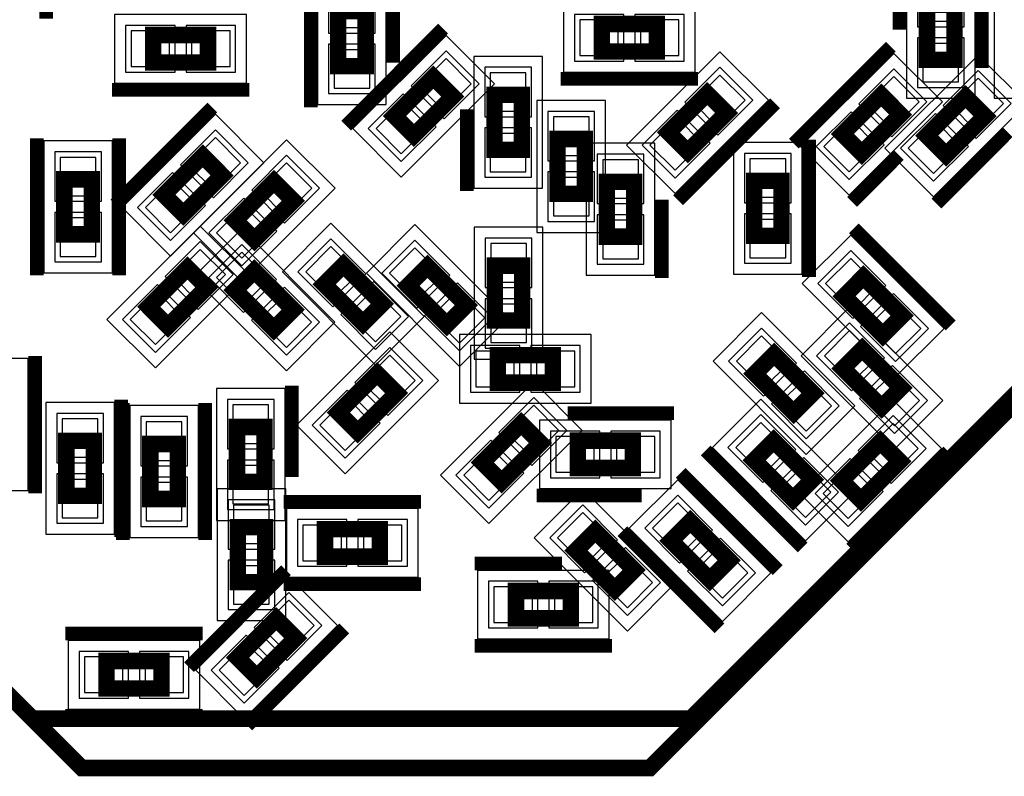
# Model space of a CAD drawing. Extents: x -10 to 137, y -26 to 190.
# Tile 32 of 57: x 60.23 to 69.35, y 78.41 to 85.41. Entities that reach past the tile are written whole.
import ezdxf

# ---------------------------------------------------------------- set-up
doc = ezdxf.new("R2010")
doc.units = 0
for name, color, linetype in [('PG_ASSEMBLY_BOTTOM', 52, 'CONTINUOUS'), ('PG_DFA_BOUND_BOTTOM', 254, 'CONTINUOUS'), ('PG_PLACE_BOUND_BOTTOM', 73, 'CONTINUOUS'), ('PG_SILKSCREEN_BOTTOM', 2, 'CONTINUOUS'), ('PIN_BOTTOM', 1, 'CONTINUOUS'), ('PIN_PASTEMASK_BOTTOM', 132, 'CONTINUOUS'), ('PIN_SOLDERMASK_BOTTOM', 212, 'CONTINUOUS')]:
    doc.layers.add(name, color=color, linetype=linetype)

msp = doc.modelspace()

# ---------------------------------------------------------------- linework, layer by layer
at = {"layer": 'PG_ASSEMBLY_BOTTOM', "const_width": 0.1524}
for points in [[(61.3156, 89.5858), (68.5038, 89.5858), (70.3326, 87.757), (70.3326, 82.8294), (66.4464, 78.9432), (60.3504, 78.9432), (59.436, 79.8576), (59.436, 88.6714), (60.3504, 89.5858), (61.3156, 89.5858)], [(68.8848, 85.546598), (68.8848, 85.038601), (68.6308, 85.038601), (68.6308, 85.546598), (68.8848, 85.546598)], [(63.180707, 84.980711), (63.180707, 85.488711), (63.434707, 85.488711), (63.434707, 84.980711), (63.180707, 84.980711)], [(66.129743, 85.115786), (65.621743, 85.115786), (65.621743, 85.369786), (66.129743, 85.369786), (66.129743, 85.115786)], [(61.976, 85.0138), (61.468, 85.0138), (61.468, 85.2678), (61.976, 85.2678), (61.976, 85.0138)], [(63.702557, 84.519077), (64.061769, 84.878286), (64.241373, 84.69868), (63.882163, 84.339471), (63.702557, 84.519077)], [(64.626767, 84.206558), (64.626767, 84.714558), (64.880767, 84.714558), (64.880767, 84.206558), (64.626767, 84.206558)], [(66.775815, 84.547184), (66.416606, 84.187975), (66.237, 84.367581), (66.596209, 84.72679), (66.775815, 84.547184)], [(67.847479, 84.352577), (68.206689, 84.711786), (68.386295, 84.532183), (68.027083, 84.172971), (67.847479, 84.352577)], [(68.628324, 84.337294), (68.987533, 84.696503), (69.167139, 84.516897), (68.807929, 84.157688), (68.628324, 84.337294)], [(65.21066, 83.798573), (65.21066, 84.306573), (65.46466, 84.306573), (65.46466, 83.798573), (65.21066, 83.798573)], [(61.567284, 83.789731), (61.926495, 84.148943), (62.106099, 83.969337), (61.746889, 83.610127), (61.567284, 83.789731)], [(60.645937, 83.424253), (60.645937, 83.932253), (60.899937, 83.932253), (60.899937, 83.424253), (60.645937, 83.424253)], [(62.765714, 83.733546), (62.406505, 83.374337), (62.226899, 83.553943), (62.586108, 83.913152), (62.765714, 83.733546)], [(65.66728, 83.4025), (65.66728, 83.9105), (65.92128, 83.9105), (65.92128, 83.4025), (65.66728, 83.4025)], [(67.2846, 83.918801), (67.2846, 83.410801), (67.0306, 83.410801), (67.0306, 83.918801), (67.2846, 83.918801)], [(61.426946, 82.754231), (61.786155, 83.113441), (61.965761, 82.933835), (61.606552, 82.574625), (61.426946, 82.754231)], [(63.230516, 83.140423), (63.589725, 82.781214), (63.41012, 82.601608), (63.05091, 82.960817), (63.230516, 83.140423)], [(64.8843, 83.1342), (64.8843, 82.6262), (64.6303, 82.6262), (64.6303, 83.1342), (64.8843, 83.1342)], [(62.404841, 83.086887), (62.764053, 82.727678), (62.584447, 82.548072), (62.225237, 82.907281), (62.404841, 83.086887)], [(64.007672, 83.127403), (64.366884, 82.768191), (64.187278, 82.588588), (63.828069, 82.947797), (64.007672, 83.127403)], [(68.042457, 83.03038), (68.401669, 82.671171), (68.222063, 82.491565), (67.862854, 82.850774), (68.042457, 83.03038)], [(67.216807, 82.313122), (67.576017, 81.953913), (67.396411, 81.774307), (67.037201, 82.133516), (67.216807, 82.313122)], [(68.211471, 81.823984), (67.852262, 82.183194), (68.031868, 82.362799), (68.391077, 82.003588), (68.211471, 81.823984)], [(65.166766, 82.052165), (64.658766, 82.052165), (64.658766, 82.306165), (65.166766, 82.306165), (65.166766, 82.052165)], [(63.182368, 81.775714), (63.54158, 82.134923), (63.721183, 81.955317), (63.361971, 81.596111), (63.182368, 81.775714)], [(64.514138, 81.313327), (64.873348, 81.672537), (65.052953, 81.492933), (64.693742, 81.133721), (64.514138, 81.313327)], [(62.498039, 81.641373), (62.498039, 81.133373), (62.244039, 81.133373), (62.244039, 81.641373), (62.498039, 81.641373)], [(60.918354, 81.513086), (60.918354, 81.005086), (60.664352, 81.005086), (60.664352, 81.513086), (60.918354, 81.513086)], [(65.907488, 81.261547), (65.399488, 81.261547), (65.399488, 81.515547), (65.907488, 81.515547), (65.907488, 81.261547)], [(67.210876, 81.513545), (67.570086, 81.154336), (67.39048, 80.97473), (67.031271, 81.333939), (67.210876, 81.513545)], [(68.378921, 81.324404), (68.019712, 80.965195), (67.840106, 81.144801), (68.199315, 81.50401), (68.378921, 81.324404)], [(61.696214, 81.483952), (61.696214, 80.975952), (61.442214, 80.975952), (61.442214, 81.483952), (61.696214, 81.483952)], [(66.44071, 80.767331), (66.79992, 80.408122), (66.620314, 80.228516), (66.261104, 80.587726), (66.44071, 80.767331)], [(62.251308, 80.206345), (62.251308, 80.714342), (62.505308, 80.714342), (62.505308, 80.206345), (62.251308, 80.206345)], [(63.566401, 80.4418), (63.058401, 80.4418), (63.058401, 80.6958), (63.566401, 80.6958), (63.566401, 80.4418)], [(65.561121, 80.678561), (65.92033, 80.319352), (65.740724, 80.139746), (65.381515, 80.498955), (65.561121, 80.678561)], [(64.826119, 80.124808), (65.334119, 80.124808), (65.334119, 79.870808), (64.826119, 79.870808), (64.826119, 80.124808)], [(62.787543, 79.68791), (62.428333, 79.328701), (62.248727, 79.508307), (62.607937, 79.867516), (62.787543, 79.68791)], [(61.036799, 79.4766), (61.544799, 79.4766), (61.544799, 79.2226), (61.036799, 79.2226), (61.036799, 79.4766)]]:
    msp.add_lwpolyline(points, dxfattribs=at)
at = {"layer": 'PG_DFA_BOUND_BOTTOM'}
for points in [[(69.0753, 85.902797), (68.4403, 85.902797), (68.4403, 84.682399), (69.0753, 84.682399)], [(69.8881, 85.9028), (69.2531, 85.9028), (69.2531, 84.682401), (69.8881, 84.682401)], [(62.990207, 84.624512), (63.625207, 84.624512), (63.625207, 85.844911), (62.990207, 85.844911)], [(66.485943, 84.925286), (66.485943, 85.560286), (65.265544, 85.560286), (65.265544, 84.925286)], [(62.332199, 84.8233), (62.332199, 85.4583), (61.111801, 85.4583), (61.111801, 84.8233)], [(63.315985, 84.401909), (63.764996, 83.952895), (64.627948, 84.815848), (64.178937, 85.264861)], [(64.436267, 83.850358), (65.071267, 83.850358), (65.071267, 85.070757), (64.436267, 85.070757)], [(67.16239, 84.664352), (66.713377, 85.113365), (65.850425, 84.250413), (66.299438, 83.8014)], [(67.460904, 84.235409), (67.909918, 83.786396), (68.77287, 84.649348), (68.323856, 85.098362)], [(68.241748, 84.220126), (68.690762, 83.771113), (69.553714, 84.634065), (69.1047, 85.083078)], [(65.02016, 83.442373), (65.65516, 83.442373), (65.65516, 84.662772), (65.02016, 84.662772)], [(61.180711, 83.672566), (61.629722, 83.223552), (62.492674, 84.086504), (62.043663, 84.535518)], [(60.455437, 83.068053), (61.090437, 83.068053), (61.090437, 84.288452), (60.455437, 84.288452)], [(63.152289, 83.850714), (62.703276, 84.299727), (61.840323, 83.436775), (62.289337, 82.987761)], [(65.47678, 83.046301), (66.11178, 83.046301), (66.11178, 84.2667), (65.47678, 84.2667)], [(67.4751, 84.275), (66.8401, 84.275), (66.8401, 83.054601), (67.4751, 83.054601)], [(61.040371, 82.637064), (61.489384, 82.18805), (62.352337, 83.051002), (61.903323, 83.500016)], [(63.113349, 83.526998), (62.664335, 83.077985), (63.527287, 82.215032), (63.976301, 82.664046)], [(63.890505, 83.513978), (63.441494, 83.064965), (64.304446, 82.202012), (64.753457, 82.651026)], [(65.0748, 83.490399), (64.4398, 83.490399), (64.4398, 82.270001), (65.0748, 82.270001)], [(62.287673, 83.473463), (61.838662, 83.024449), (62.701614, 82.161497), (63.150626, 82.61051)], [(67.92529, 83.416955), (67.476279, 82.967942), (68.339231, 82.104989), (68.788242, 82.554003)], [(67.09964, 82.699697), (66.650626, 82.250684), (67.513578, 81.387732), (67.962592, 81.836745)], [(68.328639, 81.437409), (68.777653, 81.886422), (67.9147, 82.749375), (67.465687, 82.300361)], [(62.795795, 81.658546), (63.244804, 81.209533), (64.107756, 82.072485), (63.658747, 82.521499)], [(65.522965, 81.861665), (65.522965, 82.496665), (64.302566, 82.496665), (64.302566, 81.861665)], [(60.312686, 82.274054), (59.677686, 82.274054), (59.677686, 81.053656), (60.312686, 81.053656)], [(64.127563, 81.19616), (64.576574, 80.747149), (65.439526, 81.610101), (64.990515, 82.059112)], [(62.688539, 81.997573), (62.053539, 81.997573), (62.053539, 80.777174), (62.688539, 80.777174)], [(61.108854, 81.869285), (60.473852, 81.869285), (60.473852, 80.648886), (61.108854, 80.648886)], [(67.093709, 81.900121), (66.644695, 81.451107), (67.507648, 80.588155), (67.956661, 81.037168)], [(68.765496, 81.441572), (68.316483, 81.890586), (67.45353, 81.027633), (67.902544, 80.57862)], [(61.886714, 81.840151), (61.251714, 81.840151), (61.251714, 80.619752), (61.886714, 80.619752)], [(66.263688, 81.071047), (66.263688, 81.706047), (65.043289, 81.706047), (65.043289, 81.071047)], [(66.323543, 81.153907), (65.874529, 80.704893), (66.737481, 79.841941), (67.186495, 80.290954)], [(62.060808, 79.850143), (62.695808, 79.850143), (62.695808, 81.070541), (62.060808, 81.070541)], [(65.443953, 81.065136), (64.99494, 80.616123), (65.857892, 79.75317), (66.306906, 80.202184)], [(63.9226, 80.2513), (63.9226, 80.8863), (62.702201, 80.8863), (62.702201, 80.2513)], [(64.469919, 80.315308), (64.469919, 79.680308), (65.690318, 79.680308), (65.690318, 80.315308)], [(63.174118, 79.805078), (62.725104, 80.254091), (61.862152, 79.391139), (62.311166, 78.942126)], [(60.6806, 79.6671), (60.6806, 79.0321), (61.900999, 79.0321), (61.900999, 79.6671)]]:
    msp.add_lwpolyline(points, close=True, dxfattribs=at)
at = {"layer": 'PG_PLACE_BOUND_BOTTOM'}
for points in [[(63.180707, 84.980711), (63.180707, 85.488711), (63.434707, 85.488711), (63.434707, 84.980711)], [(68.8848, 85.546598), (68.8848, 85.038601), (68.6308, 85.038601), (68.6308, 85.546598)], [(66.129743, 85.115786), (65.621743, 85.115786), (65.621743, 85.369786), (66.129743, 85.369786)], [(61.976, 85.0138), (61.468, 85.0138), (61.468, 85.2678), (61.976, 85.2678)], [(63.702557, 84.519077), (64.061769, 84.878286), (64.241373, 84.69868), (63.882163, 84.339471)], [(64.626767, 84.206558), (64.626767, 84.714558), (64.880767, 84.714558), (64.880767, 84.206558)], [(66.775815, 84.547184), (66.416606, 84.187975), (66.237, 84.367581), (66.596209, 84.72679)], [(67.847479, 84.352577), (68.206689, 84.711786), (68.386295, 84.532183), (68.027083, 84.172971)], [(68.628324, 84.337294), (68.987533, 84.696503), (69.167139, 84.516897), (68.807929, 84.157688)], [(65.21066, 83.798573), (65.21066, 84.306573), (65.46466, 84.306573), (65.46466, 83.798573)], [(61.567284, 83.789731), (61.926495, 84.148943), (62.106099, 83.969337), (61.746889, 83.610127)], [(60.645937, 83.424253), (60.645937, 83.932253), (60.899937, 83.932253), (60.899937, 83.424253)], [(62.765714, 83.733546), (62.406505, 83.374337), (62.226899, 83.553943), (62.586108, 83.913152)], [(65.66728, 83.4025), (65.66728, 83.9105), (65.92128, 83.9105), (65.92128, 83.4025)], [(67.2846, 83.918801), (67.2846, 83.410801), (67.0306, 83.410801), (67.0306, 83.918801)], [(63.230516, 83.140423), (63.589725, 82.781214), (63.41012, 82.601608), (63.05091, 82.960817)], [(64.007672, 83.127403), (64.366884, 82.768191), (64.187278, 82.588588), (63.828069, 82.947797)], [(64.8843, 83.1342), (64.8843, 82.6262), (64.6303, 82.6262), (64.6303, 83.1342)], [(61.426946, 82.754231), (61.786155, 83.113441), (61.965761, 82.933835), (61.606552, 82.574625)], [(62.404841, 83.086887), (62.764053, 82.727678), (62.584447, 82.548072), (62.225237, 82.907281)], [(68.042457, 83.03038), (68.401669, 82.671171), (68.222063, 82.491565), (67.862854, 82.850774)], [(65.166766, 82.052165), (64.658766, 82.052165), (64.658766, 82.306165), (65.166766, 82.306165)], [(67.216807, 82.313122), (67.576017, 81.953913), (67.396411, 81.774307), (67.037201, 82.133516)], [(68.211471, 81.823984), (67.852262, 82.183194), (68.031868, 82.362799), (68.391077, 82.003588)], [(63.182368, 81.775714), (63.54158, 82.134923), (63.721183, 81.955317), (63.361971, 81.596111)], [(64.514138, 81.313327), (64.873348, 81.672537), (65.052953, 81.492933), (64.693742, 81.133721)], [(62.498039, 81.641373), (62.498039, 81.133373), (62.244039, 81.133373), (62.244039, 81.641373)], [(60.918354, 81.513086), (60.918354, 81.005086), (60.664352, 81.005086), (60.664352, 81.513086)], [(61.696214, 81.483952), (61.696214, 80.975952), (61.442214, 80.975952), (61.442214, 81.483952)], [(65.907488, 81.261547), (65.399488, 81.261547), (65.399488, 81.515547), (65.907488, 81.515547)], [(67.210876, 81.513545), (67.570086, 81.154336), (67.39048, 80.97473), (67.031271, 81.333939)], [(68.378921, 81.324404), (68.019712, 80.965195), (67.840106, 81.144801), (68.199315, 81.50401)], [(66.44071, 80.767331), (66.79992, 80.408122), (66.620314, 80.228516), (66.261104, 80.587726)], [(62.251308, 80.206345), (62.251308, 80.714342), (62.505308, 80.714342), (62.505308, 80.206345)], [(63.566401, 80.4418), (63.058401, 80.4418), (63.058401, 80.6958), (63.566401, 80.6958)], [(65.561121, 80.678561), (65.92033, 80.319352), (65.740724, 80.139746), (65.381515, 80.498955)], [(64.826119, 80.124808), (65.334119, 80.124808), (65.334119, 79.870808), (64.826119, 79.870808)], [(62.787543, 79.68791), (62.428333, 79.328701), (62.248727, 79.508307), (62.607937, 79.867516)], [(61.036799, 79.4766), (61.544799, 79.4766), (61.544799, 79.2226), (61.036799, 79.2226)]]:
    msp.add_lwpolyline(points, close=True, dxfattribs=at)
at = {"layer": 'PG_SILKSCREEN_BOTTOM'}
for points, const_width in [([(61.0108, 89.4588), (67.183, 89.4588), (70.485, 86.1568), (70.485, 82.9056), (66.0654, 78.486), (60.8076, 78.486), (58.9788, 80.3148), (58.9788, 87.4268), (61.0108, 89.4588)], 0.1524), ([(60.478629, 86.690185), (60.478629, 85.420185)], 0.127), ([(68.3768, 85.927601), (68.3768, 85.3186)], 0.127), ([(69.1388, 85.927601), (69.1388, 84.963)], 0.127), ([(63.688707, 85.0138), (63.688707, 85.869711)], 0.127), ([(62.926707, 84.599711), (62.926707, 85.6234)], 0.127), ([(63.253546, 84.429272), (64.151571, 85.327299)], 0.127), ([(67.398466, 84.262773), (68.29649, 85.1608)], 0.127), ([(66.510743, 84.861786), (65.240743, 84.861786)], 0.127), ([(62.357, 84.7598), (61.087, 84.7598)], 0.127), ([(67.224829, 84.636988), (66.326802, 83.738961)], 0.127), ([(61.118272, 83.699929), (62.016297, 84.597954)], 0.127), ([(64.372767, 83.825558), (64.372767, 84.582)], 0.127), ([(68.718125, 83.708674), (69.377824, 84.368373)], 0.127), ([(60.391937, 83.043253), (60.391937, 84.313253)], 0.127), ([(61.153937, 83.043253), (61.153937, 84.313253)], 0.127), ([(67.5386, 84.299801), (67.5386, 83.029801)], 0.127), ([(67.937281, 83.723958), (68.37016, 84.156837)], 0.127), ([(66.17528, 83.0215), (66.17528, 83.7438)], 0.127), ([(67.952656, 83.479394), (68.85068, 82.581366)], 0.127), ([(60.376186, 82.298855), (60.376186, 81.028855)], 0.127), ([(62.752039, 82.022373), (62.752039, 81.1784)], 0.127), ([(61.172352, 81.894086), (61.172352, 80.624083)], 0.127), ([(61.188214, 81.864952), (61.188214, 80.594952)], 0.127), ([(61.950214, 81.864952), (61.950214, 80.594952)], 0.127), ([(66.288488, 81.769547), (65.3034, 81.769547)], 0.127), ([(66.582257, 81.423744), (67.480284, 80.525717)], 0.127), ([(68.827934, 81.414209), (67.929907, 80.516181)], 0.127), ([(66.350906, 81.216345), (67.248933, 80.318318)], 0.127), ([(65.9892, 81.007547), (65.018488, 81.007547)], 0.127), ([(63.947401, 80.9498), (62.677401, 80.9498)], 0.127), ([(65.812091, 80.67753), (66.710118, 79.779503)], 0.127), ([(64.445119, 80.378808), (65.2526, 80.378808)], 0.127), ([(62.697741, 80.31653), (61.799714, 79.418503)], 0.127), ([(63.947401, 80.1878), (62.677401, 80.1878)], 0.127), ([(63.236556, 79.777714), (62.338529, 78.879687)], 0.127), ([(60.655799, 79.7306), (61.925799, 79.7306)], 0.127), ([(64.445119, 79.616808), (65.715119, 79.616808)], 0.127), ([(60.655799, 78.9686), (61.925799, 78.9686)], 0.127)]:
    msp.add_lwpolyline(points, dxfattribs=dict(at, const_width=const_width))
at = {"layer": 'PIN_BOTTOM'}
for points in [[(63.142607, 85.336911), (63.472807, 85.336911), (63.472807, 85.692511), (63.142607, 85.692511)], [(68.9229, 85.750397), (68.5927, 85.750397), (68.5927, 85.394797), (68.9229, 85.394797)], [(65.773544, 85.077686), (65.773544, 85.407886), (65.417944, 85.407886), (65.417944, 85.077686)], [(66.333543, 85.077686), (66.333543, 85.407886), (65.977943, 85.407886), (65.977943, 85.077686)], [(61.619801, 84.9757), (61.619801, 85.3059), (61.264201, 85.3059), (61.264201, 84.9757)], [(62.179799, 84.9757), (62.179799, 85.3059), (61.824199, 85.3059), (61.824199, 84.9757)], [(63.142607, 84.776912), (63.472807, 84.776912), (63.472807, 85.132512), (63.142607, 85.132512)], [(68.9229, 85.190399), (68.5927, 85.190399), (68.5927, 84.834799), (68.9229, 84.834799)], [(63.927489, 84.797888), (64.160975, 84.564402), (64.412422, 84.815849), (64.178936, 85.049336)], [(64.588667, 84.562757), (64.918867, 84.562757), (64.918867, 84.918357), (64.588667, 84.918357)], [(66.946865, 84.664353), (66.713378, 84.89784), (66.461931, 84.646393), (66.695418, 84.412906)], [(68.07241, 84.631389), (68.305897, 84.397902), (68.557344, 84.649349), (68.323858, 84.882836)], [(68.853255, 84.616106), (69.086741, 84.382619), (69.338189, 84.634066), (69.104702, 84.867553)], [(63.531508, 84.401908), (63.764994, 84.168421), (64.016441, 84.419868), (63.782955, 84.653355)], [(65.17256, 84.154772), (65.50276, 84.154772), (65.50276, 84.510372), (65.17256, 84.510372)], [(66.550884, 84.268372), (66.317397, 84.501859), (66.06595, 84.250412), (66.299437, 84.016925)], [(67.67643, 84.235408), (67.909916, 84.001921), (68.161363, 84.253369), (67.927877, 84.486855)], [(68.457274, 84.220125), (68.69076, 83.986638), (68.942208, 84.238085), (68.708721, 84.471572)], [(61.792215, 84.068545), (62.025701, 83.835059), (62.277149, 84.086506), (62.043662, 84.319992)], [(64.588667, 84.002758), (64.918867, 84.002758), (64.918867, 84.358358), (64.588667, 84.358358)], [(60.607837, 83.780452), (60.938037, 83.780452), (60.938037, 84.136052), (60.607837, 84.136052)], [(67.3227, 84.1226), (66.9925, 84.1226), (66.9925, 83.767), (67.3227, 83.767)], [(62.936764, 83.850715), (62.703277, 84.084202), (62.45183, 83.832755), (62.685317, 83.599268)], [(65.62918, 83.7587), (65.95938, 83.7587), (65.95938, 84.1143), (65.62918, 84.1143)], [(65.17256, 83.594773), (65.50276, 83.594773), (65.50276, 83.950373), (65.17256, 83.950373)], [(61.396234, 83.672564), (61.62972, 83.439078), (61.881168, 83.690525), (61.647681, 83.924012)], [(62.540783, 83.454734), (62.307296, 83.688221), (62.055849, 83.436774), (62.289336, 83.203287)], [(60.607837, 83.220453), (60.938037, 83.220453), (60.938037, 83.576053), (60.607837, 83.576053)], [(65.62918, 83.198701), (65.95938, 83.198701), (65.95938, 83.554301), (65.62918, 83.554301)], [(67.3227, 83.562601), (66.9925, 83.562601), (66.9925, 83.207001), (67.3227, 83.207001)], [(63.113347, 83.311473), (62.87986, 83.077986), (63.131308, 82.826539), (63.364794, 83.060026)], [(64.9224, 83.337999), (64.5922, 83.337999), (64.5922, 82.982399), (64.9224, 82.982399)], [(61.651877, 83.033043), (61.885364, 82.799556), (62.136811, 83.051004), (61.903324, 83.28449)], [(62.287674, 83.257937), (62.054188, 83.02445), (62.305635, 82.773003), (62.539122, 83.00649)], [(63.890506, 83.298453), (63.657019, 83.064966), (63.908466, 82.813519), (64.141953, 83.047006)], [(67.925291, 83.20143), (67.691804, 82.967943), (67.943251, 82.716496), (68.176738, 82.949983)], [(61.255896, 82.637062), (61.489383, 82.403576), (61.74083, 82.655023), (61.507343, 82.888509)], [(62.683655, 82.861956), (62.450169, 82.62847), (62.701616, 82.377022), (62.935103, 82.610509)], [(63.509328, 82.915492), (63.275841, 82.682005), (63.527289, 82.430558), (63.760775, 82.664045)], [(64.286487, 82.902472), (64.053, 82.668985), (64.304447, 82.417538), (64.537934, 82.651025)], [(64.9224, 82.778001), (64.5922, 82.778001), (64.5922, 82.422401), (64.9224, 82.422401)], [(68.321272, 82.805449), (68.087785, 82.571962), (68.339232, 82.320515), (68.572719, 82.554002)], [(67.099638, 82.484172), (66.866152, 82.250685), (67.117599, 81.999238), (67.351086, 82.232725)], [(67.932659, 82.048915), (68.166146, 82.282402), (67.914699, 82.533849), (67.681212, 82.300363)], [(63.407299, 82.054526), (63.640786, 81.821039), (63.892233, 82.072486), (63.658746, 82.305973)], [(64.810566, 82.014065), (64.810566, 82.344265), (64.454966, 82.344265), (64.454966, 82.014065)], [(65.370565, 82.014065), (65.370565, 82.344265), (65.014965, 82.344265), (65.014965, 82.014065)], [(68.32864, 81.652934), (68.562127, 81.886421), (68.31068, 82.137868), (68.077193, 81.904382)], [(67.495619, 82.088191), (67.262133, 81.854704), (67.51358, 81.603257), (67.747066, 81.836744)], [(62.536139, 81.845173), (62.205939, 81.845173), (62.205939, 81.489573), (62.536139, 81.489573)], [(63.011318, 81.658545), (63.244805, 81.425058), (63.496252, 81.676506), (63.262765, 81.909992)], [(64.739069, 81.592139), (64.972556, 81.358653), (65.224003, 81.6101), (64.990517, 81.843586)], [(60.956452, 81.716885), (60.626252, 81.716885), (60.626252, 81.361285), (60.956452, 81.361285)], [(61.734314, 81.687751), (61.404114, 81.687751), (61.404114, 81.332151), (61.734314, 81.332151)], [(67.093707, 81.684595), (66.860221, 81.451108), (67.111668, 81.199661), (67.345155, 81.433148)], [(68.549971, 81.441573), (68.316484, 81.67506), (68.065037, 81.423613), (68.298523, 81.190126)], [(65.551289, 81.223447), (65.551289, 81.553647), (65.195689, 81.553647), (65.195689, 81.223447)], [(66.111288, 81.223447), (66.111288, 81.553647), (65.755688, 81.553647), (65.755688, 81.223447)], [(64.343088, 81.196158), (64.576575, 80.962672), (64.828022, 81.214119), (64.594536, 81.447605)], [(62.536139, 81.285174), (62.205939, 81.285174), (62.205939, 80.929574), (62.536139, 80.929574)], [(67.489688, 81.288614), (67.256202, 81.055128), (67.507649, 80.80368), (67.741136, 81.037167)], [(68.15399, 81.045592), (67.920503, 81.279079), (67.669056, 81.027632), (67.902543, 80.794145)], [(60.956452, 81.156886), (60.626252, 81.156886), (60.626252, 80.801286), (60.956452, 80.801286)], [(61.734314, 81.127752), (61.404114, 81.127752), (61.404114, 80.772152), (61.734314, 80.772152)], [(66.323541, 80.938381), (66.090055, 80.704895), (66.341502, 80.453447), (66.574989, 80.686934)], [(62.213208, 80.562541), (62.543408, 80.562541), (62.543408, 80.918141), (62.213208, 80.918141)], [(65.443952, 80.849611), (65.210465, 80.616124), (65.461913, 80.364677), (65.695399, 80.598164)], [(63.210201, 80.4037), (63.210201, 80.7339), (62.854601, 80.7339), (62.854601, 80.4037)], [(63.7702, 80.4037), (63.7702, 80.7339), (63.4146, 80.7339), (63.4146, 80.4037)], [(66.719522, 80.5424), (66.486036, 80.308914), (66.737483, 80.057466), (66.970969, 80.290953)], [(65.839933, 80.45363), (65.606446, 80.220143), (65.857894, 79.968696), (66.09138, 80.202183)], [(62.213208, 80.002543), (62.543408, 80.002543), (62.543408, 80.358143), (62.213208, 80.358143)], [(64.622319, 80.162908), (64.622319, 79.832708), (64.977919, 79.832708), (64.977919, 80.162908)], [(65.182318, 80.162908), (65.182318, 79.832708), (65.537918, 79.832708), (65.537918, 80.162908)], [(62.958592, 79.805079), (62.725106, 80.038566), (62.473659, 79.787119), (62.707145, 79.553632)], [(62.562612, 79.409098), (62.329125, 79.642585), (62.077678, 79.391138), (62.311164, 79.157651)], [(60.833, 79.5147), (60.833, 79.1845), (61.1886, 79.1845), (61.1886, 79.5147)], [(61.392999, 79.5147), (61.392999, 79.1845), (61.748599, 79.1845), (61.748599, 79.5147)]]:
    msp.add_lwpolyline(points, close=True, dxfattribs=at)
at = {"layer": 'PIN_PASTEMASK_BOTTOM'}
for points in [[(63.142607, 85.336911), (63.472807, 85.336911), (63.472807, 85.692511), (63.142607, 85.692511)], [(68.9229, 85.750397), (68.5927, 85.750397), (68.5927, 85.394797), (68.9229, 85.394797)], [(65.773544, 85.077686), (65.773544, 85.407886), (65.417944, 85.407886), (65.417944, 85.077686)], [(66.333543, 85.077686), (66.333543, 85.407886), (65.977943, 85.407886), (65.977943, 85.077686)], [(61.619801, 84.9757), (61.619801, 85.3059), (61.264201, 85.3059), (61.264201, 84.9757)], [(62.179799, 84.9757), (62.179799, 85.3059), (61.824199, 85.3059), (61.824199, 84.9757)], [(63.142607, 84.776912), (63.472807, 84.776912), (63.472807, 85.132512), (63.142607, 85.132512)], [(68.9229, 85.190399), (68.5927, 85.190399), (68.5927, 84.834799), (68.9229, 84.834799)], [(63.927489, 84.797888), (64.160975, 84.564402), (64.412422, 84.815849), (64.178936, 85.049336)], [(64.588667, 84.562757), (64.918867, 84.562757), (64.918867, 84.918357), (64.588667, 84.918357)], [(66.946865, 84.664353), (66.713378, 84.89784), (66.461931, 84.646393), (66.695418, 84.412906)], [(68.07241, 84.631389), (68.305897, 84.397902), (68.557344, 84.649349), (68.323858, 84.882836)], [(68.853255, 84.616106), (69.086741, 84.382619), (69.338189, 84.634066), (69.104702, 84.867553)], [(63.531508, 84.401908), (63.764994, 84.168421), (64.016441, 84.419868), (63.782955, 84.653355)], [(65.17256, 84.154772), (65.50276, 84.154772), (65.50276, 84.510372), (65.17256, 84.510372)], [(66.550884, 84.268372), (66.317397, 84.501859), (66.06595, 84.250412), (66.299437, 84.016925)], [(67.67643, 84.235408), (67.909916, 84.001921), (68.161363, 84.253369), (67.927877, 84.486855)], [(68.457274, 84.220125), (68.69076, 83.986638), (68.942208, 84.238085), (68.708721, 84.471572)], [(61.792215, 84.068545), (62.025701, 83.835059), (62.277149, 84.086506), (62.043662, 84.319992)], [(64.588667, 84.002758), (64.918867, 84.002758), (64.918867, 84.358358), (64.588667, 84.358358)], [(60.607837, 83.780452), (60.938037, 83.780452), (60.938037, 84.136052), (60.607837, 84.136052)], [(67.3227, 84.1226), (66.9925, 84.1226), (66.9925, 83.767), (67.3227, 83.767)], [(62.936764, 83.850715), (62.703277, 84.084202), (62.45183, 83.832755), (62.685317, 83.599268)], [(65.62918, 83.7587), (65.95938, 83.7587), (65.95938, 84.1143), (65.62918, 84.1143)], [(65.17256, 83.594773), (65.50276, 83.594773), (65.50276, 83.950373), (65.17256, 83.950373)], [(61.396234, 83.672564), (61.62972, 83.439078), (61.881168, 83.690525), (61.647681, 83.924012)], [(62.540783, 83.454734), (62.307296, 83.688221), (62.055849, 83.436774), (62.289336, 83.203287)], [(60.607837, 83.220453), (60.938037, 83.220453), (60.938037, 83.576053), (60.607837, 83.576053)], [(65.62918, 83.198701), (65.95938, 83.198701), (65.95938, 83.554301), (65.62918, 83.554301)], [(67.3227, 83.562601), (66.9925, 83.562601), (66.9925, 83.207001), (67.3227, 83.207001)], [(63.113347, 83.311473), (62.87986, 83.077986), (63.131308, 82.826539), (63.364794, 83.060026)], [(64.9224, 83.337999), (64.5922, 83.337999), (64.5922, 82.982399), (64.9224, 82.982399)], [(61.651877, 83.033043), (61.885364, 82.799556), (62.136811, 83.051004), (61.903324, 83.28449)], [(62.287674, 83.257937), (62.054188, 83.02445), (62.305635, 82.773003), (62.539122, 83.00649)], [(63.890506, 83.298453), (63.657019, 83.064966), (63.908466, 82.813519), (64.141953, 83.047006)], [(67.925291, 83.20143), (67.691804, 82.967943), (67.943251, 82.716496), (68.176738, 82.949983)], [(61.255896, 82.637062), (61.489383, 82.403576), (61.74083, 82.655023), (61.507343, 82.888509)], [(62.683655, 82.861956), (62.450169, 82.62847), (62.701616, 82.377022), (62.935103, 82.610509)], [(63.509328, 82.915492), (63.275841, 82.682005), (63.527289, 82.430558), (63.760775, 82.664045)], [(64.286487, 82.902472), (64.053, 82.668985), (64.304447, 82.417538), (64.537934, 82.651025)], [(64.9224, 82.778001), (64.5922, 82.778001), (64.5922, 82.422401), (64.9224, 82.422401)], [(68.321272, 82.805449), (68.087785, 82.571962), (68.339232, 82.320515), (68.572719, 82.554002)], [(67.099638, 82.484172), (66.866152, 82.250685), (67.117599, 81.999238), (67.351086, 82.232725)], [(67.932659, 82.048915), (68.166146, 82.282402), (67.914699, 82.533849), (67.681212, 82.300363)], [(63.407299, 82.054526), (63.640786, 81.821039), (63.892233, 82.072486), (63.658746, 82.305973)], [(64.810566, 82.014065), (64.810566, 82.344265), (64.454966, 82.344265), (64.454966, 82.014065)], [(65.370565, 82.014065), (65.370565, 82.344265), (65.014965, 82.344265), (65.014965, 82.014065)], [(68.32864, 81.652934), (68.562127, 81.886421), (68.31068, 82.137868), (68.077193, 81.904382)], [(67.495619, 82.088191), (67.262133, 81.854704), (67.51358, 81.603257), (67.747066, 81.836744)], [(62.536139, 81.845173), (62.205939, 81.845173), (62.205939, 81.489573), (62.536139, 81.489573)], [(63.011318, 81.658545), (63.244805, 81.425058), (63.496252, 81.676506), (63.262765, 81.909992)], [(64.739069, 81.592139), (64.972556, 81.358653), (65.224003, 81.6101), (64.990517, 81.843586)], [(60.956452, 81.716885), (60.626252, 81.716885), (60.626252, 81.361285), (60.956452, 81.361285)], [(61.734314, 81.687751), (61.404114, 81.687751), (61.404114, 81.332151), (61.734314, 81.332151)], [(67.093707, 81.684595), (66.860221, 81.451108), (67.111668, 81.199661), (67.345155, 81.433148)], [(68.549971, 81.441573), (68.316484, 81.67506), (68.065037, 81.423613), (68.298523, 81.190126)], [(65.551289, 81.223447), (65.551289, 81.553647), (65.195689, 81.553647), (65.195689, 81.223447)], [(66.111288, 81.223447), (66.111288, 81.553647), (65.755688, 81.553647), (65.755688, 81.223447)], [(64.343088, 81.196158), (64.576575, 80.962672), (64.828022, 81.214119), (64.594536, 81.447605)], [(62.536139, 81.285174), (62.205939, 81.285174), (62.205939, 80.929574), (62.536139, 80.929574)], [(67.489688, 81.288614), (67.256202, 81.055128), (67.507649, 80.80368), (67.741136, 81.037167)], [(68.15399, 81.045592), (67.920503, 81.279079), (67.669056, 81.027632), (67.902543, 80.794145)], [(60.956452, 81.156886), (60.626252, 81.156886), (60.626252, 80.801286), (60.956452, 80.801286)], [(61.734314, 81.127752), (61.404114, 81.127752), (61.404114, 80.772152), (61.734314, 80.772152)], [(66.323541, 80.938381), (66.090055, 80.704895), (66.341502, 80.453447), (66.574989, 80.686934)], [(62.213208, 80.562541), (62.543408, 80.562541), (62.543408, 80.918141), (62.213208, 80.918141)], [(65.443952, 80.849611), (65.210465, 80.616124), (65.461913, 80.364677), (65.695399, 80.598164)], [(63.210201, 80.4037), (63.210201, 80.7339), (62.854601, 80.7339), (62.854601, 80.4037)], [(63.7702, 80.4037), (63.7702, 80.7339), (63.4146, 80.7339), (63.4146, 80.4037)], [(66.719522, 80.5424), (66.486036, 80.308914), (66.737483, 80.057466), (66.970969, 80.290953)], [(65.839933, 80.45363), (65.606446, 80.220143), (65.857894, 79.968696), (66.09138, 80.202183)], [(62.213208, 80.002543), (62.543408, 80.002543), (62.543408, 80.358143), (62.213208, 80.358143)], [(64.622319, 80.162908), (64.622319, 79.832708), (64.977919, 79.832708), (64.977919, 80.162908)], [(65.182318, 80.162908), (65.182318, 79.832708), (65.537918, 79.832708), (65.537918, 80.162908)], [(62.958592, 79.805079), (62.725106, 80.038566), (62.473659, 79.787119), (62.707145, 79.553632)], [(62.562612, 79.409098), (62.329125, 79.642585), (62.077678, 79.391138), (62.311164, 79.157651)], [(60.833, 79.5147), (60.833, 79.1845), (61.1886, 79.1845), (61.1886, 79.5147)], [(61.392999, 79.5147), (61.392999, 79.1845), (61.748599, 79.1845), (61.748599, 79.5147)]]:
    msp.add_lwpolyline(points, close=True, dxfattribs=at)
at = {"layer": 'PIN_SOLDERMASK_BOTTOM'}
for points in [[(68.9737, 85.801197), (68.5419, 85.801197), (68.5419, 85.343997), (68.9737, 85.343997)], [(63.091807, 85.286111), (63.523607, 85.286111), (63.523607, 85.743311), (63.091807, 85.743311)], [(65.824344, 85.026886), (65.824344, 85.458686), (65.367144, 85.458686), (65.367144, 85.026886)], [(66.384343, 85.026886), (66.384343, 85.458686), (65.927143, 85.458686), (65.927143, 85.026886)], [(61.670601, 84.9249), (61.670601, 85.3567), (61.213401, 85.3567), (61.213401, 84.9249)], [(62.230599, 84.9249), (62.230599, 85.3567), (61.773399, 85.3567), (61.773399, 84.9249)], [(68.9737, 85.241199), (68.5419, 85.241199), (68.5419, 84.783999), (68.9737, 84.783999)], [(63.091807, 84.726112), (63.523607, 84.726112), (63.523607, 85.183312), (63.091807, 85.183312)], [(63.855647, 84.797888), (64.160975, 84.49256), (64.484264, 84.815849), (64.178936, 85.121178)], [(64.537867, 84.511957), (64.969667, 84.511957), (64.969667, 84.969157), (64.537867, 84.969157)], [(67.018707, 84.664353), (66.713378, 84.969682), (66.390089, 84.646393), (66.695418, 84.341064)], [(68.000568, 84.631389), (68.305897, 84.32606), (68.629186, 84.649349), (68.323858, 84.954678)], [(68.781413, 84.616106), (69.086741, 84.310777), (69.410031, 84.634066), (69.104702, 84.939395)], [(63.459666, 84.401908), (63.764994, 84.096579), (64.088284, 84.419868), (63.782955, 84.725197)], [(65.12176, 84.103972), (65.55356, 84.103972), (65.55356, 84.561172), (65.12176, 84.561172)], [(66.622726, 84.268372), (66.317397, 84.573701), (65.994108, 84.250412), (66.299437, 83.945083)], [(67.604587, 84.235408), (67.909916, 83.930079), (68.233205, 84.253369), (67.927877, 84.558697)], [(68.385432, 84.220125), (68.69076, 83.914796), (69.01405, 84.238085), (68.708721, 84.543414)], [(64.537867, 83.951958), (64.969667, 83.951958), (64.969667, 84.409158), (64.537867, 84.409158)], [(61.720373, 84.068545), (62.025701, 83.763217), (62.348991, 84.086506), (62.043662, 84.391834)], [(60.557037, 83.729652), (60.988837, 83.729652), (60.988837, 84.186852), (60.557037, 84.186852)], [(63.008606, 83.850715), (62.703277, 84.156044), (62.379988, 83.832755), (62.685317, 83.527426)], [(65.57838, 83.7079), (66.01018, 83.7079), (66.01018, 84.1651), (65.57838, 84.1651)], [(67.3735, 84.1734), (66.9417, 84.1734), (66.9417, 83.7162), (67.3735, 83.7162)], [(61.324392, 83.672564), (61.62972, 83.367236), (61.95301, 83.690525), (61.647681, 83.995854)], [(65.12176, 83.543973), (65.55356, 83.543973), (65.55356, 84.001173), (65.12176, 84.001173)], [(62.612625, 83.454734), (62.307296, 83.760063), (61.984007, 83.436774), (62.289336, 83.131445)], [(60.557037, 83.169653), (60.988837, 83.169653), (60.988837, 83.626853), (60.557037, 83.626853)], [(65.57838, 83.147901), (66.01018, 83.147901), (66.01018, 83.605101), (65.57838, 83.605101)], [(67.3735, 83.613401), (66.9417, 83.613401), (66.9417, 83.156201), (67.3735, 83.156201)], [(61.580035, 83.033043), (61.885364, 82.727714), (62.208653, 83.051004), (61.903324, 83.356332)], [(62.287674, 83.329779), (61.982346, 83.02445), (62.305635, 82.701161), (62.610964, 83.00649)], [(63.113347, 83.383315), (62.808018, 83.077986), (63.131308, 82.754697), (63.436636, 83.060026)], [(63.890506, 83.370295), (63.585177, 83.064966), (63.908466, 82.741677), (64.213795, 83.047006)], [(64.9732, 83.388799), (64.5414, 83.388799), (64.5414, 82.931599), (64.9732, 82.931599)], [(67.925291, 83.273272), (67.619962, 82.967943), (67.943251, 82.644654), (68.24858, 82.949983)], [(61.184054, 82.637062), (61.489383, 82.331734), (61.812672, 82.655023), (61.507343, 82.960351)], [(63.509328, 82.987334), (63.203999, 82.682005), (63.527289, 82.358716), (63.832617, 82.664045)], [(64.286487, 82.974314), (63.981158, 82.668985), (64.304447, 82.345696), (64.609776, 82.651025)], [(62.683655, 82.933798), (62.378327, 82.62847), (62.701616, 82.30518), (63.006945, 82.610509)], [(68.321272, 82.877291), (68.015943, 82.571962), (68.339232, 82.248673), (68.644561, 82.554002)], [(64.9732, 82.828801), (64.5414, 82.828801), (64.5414, 82.371601), (64.9732, 82.371601)], [(67.932659, 81.977073), (68.237988, 82.282402), (67.914699, 82.605691), (67.60937, 82.300363)], [(67.099638, 82.556014), (66.79431, 82.250685), (67.117599, 81.927396), (67.422928, 82.232725)], [(64.861366, 81.963265), (64.861366, 82.395065), (64.404166, 82.395065), (64.404166, 81.963265)], [(65.421365, 81.963265), (65.421365, 82.395065), (64.964165, 82.395065), (64.964165, 81.963265)], [(63.335457, 82.054526), (63.640786, 81.749197), (63.964075, 82.072486), (63.658746, 82.377815)], [(68.32864, 81.581092), (68.633969, 81.886421), (68.31068, 82.20971), (68.005351, 81.904382)], [(67.495619, 82.160033), (67.190291, 81.854704), (67.51358, 81.531415), (67.818909, 81.836744)], [(62.939476, 81.658545), (63.244805, 81.353216), (63.568094, 81.676506), (63.262765, 81.981834)], [(62.586939, 81.895973), (62.155139, 81.895973), (62.155139, 81.438773), (62.586939, 81.438773)], [(64.667227, 81.592139), (64.972556, 81.286811), (65.295845, 81.6101), (64.990517, 81.915428)], [(61.007252, 81.767685), (60.575452, 81.767685), (60.575452, 81.310485), (61.007252, 81.310485)], [(67.093707, 81.756437), (66.788379, 81.451108), (67.111668, 81.127819), (67.416997, 81.433148)], [(61.785114, 81.738551), (61.353314, 81.738551), (61.353314, 81.281351), (61.785114, 81.281351)], [(68.621813, 81.441573), (68.316484, 81.746902), (67.993195, 81.423613), (68.298523, 81.118284)], [(65.602089, 81.172647), (65.602089, 81.604447), (65.144889, 81.604447), (65.144889, 81.172647)], [(66.162088, 81.172647), (66.162088, 81.604447), (65.704888, 81.604447), (65.704888, 81.172647)], [(64.271246, 81.196158), (64.576575, 80.89083), (64.899864, 81.214119), (64.594536, 81.519448)], [(62.586939, 81.335974), (62.155139, 81.335974), (62.155139, 80.878774), (62.586939, 80.878774)], [(67.489688, 81.360456), (67.18436, 81.055128), (67.507649, 80.731838), (67.812978, 81.037167)], [(68.225832, 81.045592), (67.920503, 81.350921), (67.597214, 81.027632), (67.902543, 80.722303)], [(61.007252, 81.207686), (60.575452, 81.207686), (60.575452, 80.750486), (61.007252, 80.750486)], [(61.785114, 81.178552), (61.353314, 81.178552), (61.353314, 80.721352), (61.785114, 80.721352)], [(62.162408, 80.511741), (62.594208, 80.511741), (62.594208, 80.968941), (62.162408, 80.968941)], [(66.323541, 81.010223), (66.018213, 80.704895), (66.341502, 80.381605), (66.646831, 80.686934)], [(65.443952, 80.921453), (65.138623, 80.616124), (65.461913, 80.292835), (65.767241, 80.598164)], [(63.261001, 80.3529), (63.261001, 80.7847), (62.803801, 80.7847), (62.803801, 80.3529)], [(63.821, 80.3529), (63.821, 80.7847), (63.3638, 80.7847), (63.3638, 80.3529)], [(66.719522, 80.614242), (66.414194, 80.308914), (66.737483, 79.985624), (67.042812, 80.290953)], [(65.839933, 80.525472), (65.534604, 80.220143), (65.857894, 79.896854), (66.163222, 80.202183)], [(62.162408, 79.951743), (62.594208, 79.951743), (62.594208, 80.408943), (62.162408, 80.408943)], [(64.571519, 80.213708), (64.571519, 79.781908), (65.028719, 79.781908), (65.028719, 80.213708)], [(65.131518, 80.213708), (65.131518, 79.781908), (65.588718, 79.781908), (65.588718, 80.213708)], [(63.030434, 79.805079), (62.725106, 80.110408), (62.401817, 79.787119), (62.707145, 79.48179)], [(62.634454, 79.409098), (62.329125, 79.714427), (62.005836, 79.391138), (62.311164, 79.085809)], [(60.7822, 79.5655), (60.7822, 79.1337), (61.2394, 79.1337), (61.2394, 79.5655)], [(61.342199, 79.5655), (61.342199, 79.1337), (61.799399, 79.1337), (61.799399, 79.5655)]]:
    msp.add_lwpolyline(points, close=True, dxfattribs=at)

doc.saveas('drawing.dxf')
